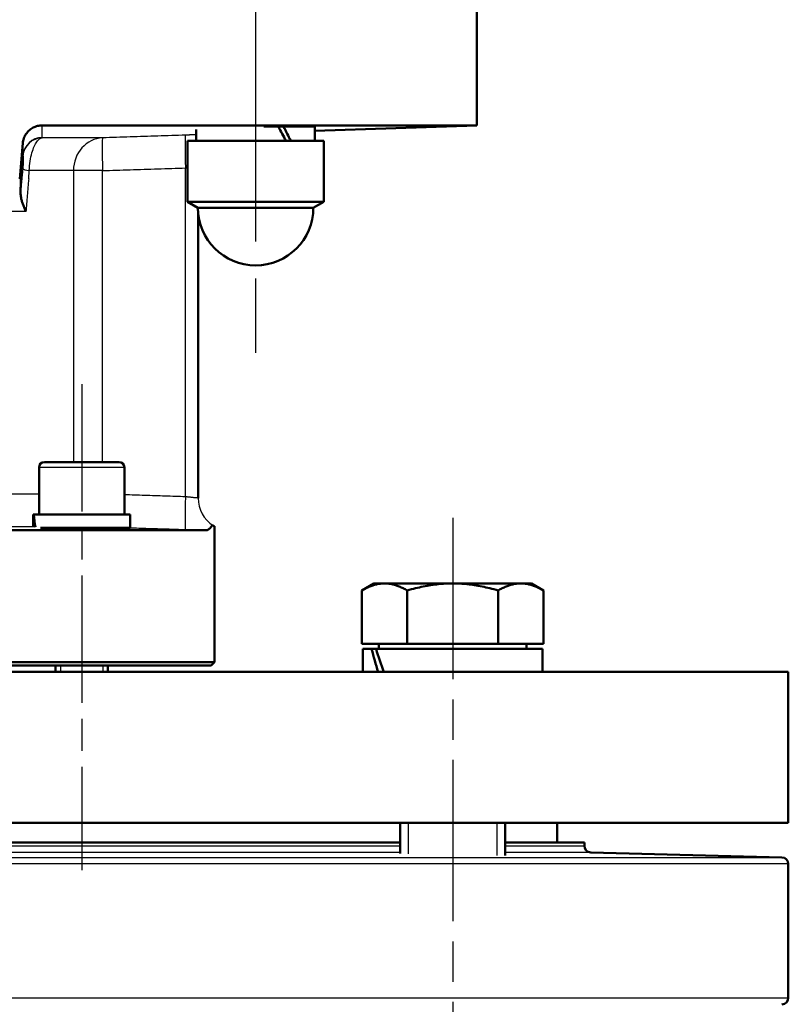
# Model space of a CAD drawing. Header units: millimetres. Extents: x 153 to 1407, y 510 to 1985.
# Tile 13 of 15: x 1260 to 1377, y 1520 to 1671. Entities that reach past the tile are written whole.
import ezdxf

# ---------------------------------------------------------------- set-up
doc = ezdxf.new("R2010")
doc.units = ezdxf.units.MM
doc.header["$LTSCALE"] = 8
doc.linetypes.add('CHAIN', pattern=[0.3543, 0.2362, -0.0295, 0.0591, -0.0295])
for name, color, linetype, lineweight in [('Gewinde(DIN)', 3, 'Continuous', 25), ('Mittellinie(DIN)', 4, 'CHAIN', 25), ('Sichtbare Kanten(DIN)', 7, 'Continuous', 50), ('Sichtbare tangentiale Kanten(DIN)', 3, 'Continuous', 25)]:
    doc.layers.add(name, color=color, linetype=linetype, lineweight=lineweight)

msp = doc.modelspace()

# ---------------------------------------------------------------- linework, layer by layer
at = {"layer": 'Gewinde(DIN)'}
for p, q in [((1266.34, 1572.08), (1266.34, 1571.08)), ((1272.85, 1571.08), (1272.85, 1572.08)), ((1319.37, 1548.08), (1319.37, 1543.32)), ((1332.96, 1543.07), (1332.96, 1548.08))]:
    msp.add_line(p, q, dxfattribs=at)
at = {"layer": 'Mittellinie(DIN)', "linetype": 'CHAIN', "ltscale": 23.990969}
msp.add_line((1296.11, 1886.08), (1296.11, 1618.08), dxfattribs=at)
at = {"layer": 'Mittellinie(DIN)', "linetype": 'CHAIN', "ltscale": 10.297069}
msp.add_line((1269.59, 1614.98), (1269.59, 1540.84), dxfattribs=at)
at = {"layer": 'Mittellinie(DIN)', "linetype": 'CHAIN', "ltscale": 13.025057}
msp.add_line((1326.16, 1594.58), (1326.16, 1500.8), dxfattribs=at)
at = {"layer": 'Sichtbare Kanten(DIN)'}
for p, q in [((1329.84, 1673.58), (1329.84, 1654.45)), ((1263.57, 1654.45), (1329.84, 1654.45)), ((1287.06, 1652.08), (1287.06, 1653.8)), ((1297.36, 1654.28), (1299.57, 1654.28)), ((1299.65, 1654.28), (1300.38, 1654.28)), ((1300.38, 1654.28), (1305.07, 1654.28)), ((1305.16, 1653.59), (1329.84, 1654.45)), ((1305.16, 1652.08), (1305.16, 1654.25)), ((1260.61, 1651.73), (1260.13, 1646.3)), ((1306.51, 1652.08), (1285.71, 1652.08)), ((1285.71, 1652.08), (1285.71, 1642.8)), ((1306.51, 1652.08), (1306.51, 1642.8)), ((1260.13, 1646.3), (1260.3, 1646.3)), ((1306.51, 1642.8), (1285.71, 1642.8)), ((1287.31, 1641.88), (1285.71, 1642.8)), ((1287.31, 1641.88), (1304.91, 1641.88)), ((1304.91, 1641.88), (1306.51, 1642.8)), ((1287.34, 1597.6), (1287.34, 1641.09)), ((1263.89, 1603.08), (1275.29, 1603.08)), ((1263.09, 1602.28), (1263.09, 1595.08)), ((1276.09, 1602.28), (1276.09, 1595.08)), ((1262.2, 1595.08), (1262.19, 1595.08)), ((1262.19, 1595.08), (1262.19, 1593.21)), ((1262.2, 1595.08), (1262.28, 1595.08)), ((1276.99, 1595.08), (1262.28, 1595.08)), ((1276.99, 1595.08), (1276.99, 1593.08)), ((1288.6, 1592.69), (1255.35, 1592.69)), ((1276.99, 1593.08), (1263.31, 1593.08)), ((1265.59, 1593.08), (1265.59, 1593.07)), ((1273.59, 1593.08), (1273.59, 1592.88)), ((1289.84, 1572.58), (1289.84, 1593.28)), ((1314.16, 1584.58), (1312.31, 1583.5)), ((1315.77, 1584.58), (1314.16, 1584.58)), ((1326.16, 1584.58), (1315.77, 1584.58)), ((1336.55, 1584.58), (1326.16, 1584.58)), ((1338.16, 1584.58), (1336.55, 1584.58)), ((1338.16, 1584.58), (1340.02, 1583.5)), ((1312.31, 1575.38), (1312.31, 1583.5)), ((1319.23, 1575.38), (1319.23, 1583.5)), ((1333.09, 1575.38), (1333.09, 1583.5)), ((1340.02, 1575.38), (1340.02, 1583.5)), ((1319.23, 1575.38), (1312.31, 1575.38)), ((1313.81, 1574.58), (1312.46, 1574.58)), ((1312.46, 1574.58), (1312.46, 1571.08)), ((1313.81, 1574.58), (1314.48, 1574.58)), ((1339.86, 1574.58), (1314.48, 1574.58)), ((1314.92, 1575.38), (1314.92, 1574.58)), ((1333.09, 1575.38), (1319.23, 1575.38)), ((1340.02, 1575.38), (1333.09, 1575.38)), ((1337.41, 1575.38), (1337.41, 1574.58)), ((1339.86, 1574.58), (1339.86, 1571.08)), ((1199.84, 1572.58), (1289.84, 1572.58)), ((1289.34, 1572.08), (1289.84, 1572.58)), ((1112.34, 1571.08), (1377.34, 1571.08)), ((1289.34, 1572.08), (1200.34, 1572.08)), ((1265.59, 1572.08), (1265.59, 1571.08)), ((1273.59, 1572.08), (1273.59, 1571.08)), ((1377.34, 1571.08), (1377.34, 1548.08)), ((1377.34, 1548.08), (1112.34, 1548.08)), ((1318.16, 1548.08), (1318.16, 1543.36)), ((1334.16, 1548.08), (1334.16, 1543.07)), ((1342.09, 1545.08), (1342.09, 1548.08)), ((1171.53, 1545.08), (1318.16, 1545.08)), ((1334.16, 1545.08), (1346.24, 1545.08)), ((1346.24, 1545.08), (1346.24, 1544.55)), ((1347.22, 1543.55), (1376.37, 1542.79)), ((1377.34, 1541.79), (1377.34, 1521.37))]:
    msp.add_line(p, q, dxfattribs=at)
at = {"layer": 'Sichtbare Kanten(DIN)', "flags": 128}
for points in [[(1263.57, 1654.45), (1263.39, 1654.45), (1263.21, 1654.43), (1263.03, 1654.4), (1262.85, 1654.36), (1262.68, 1654.32), (1262.5, 1654.25), (1262.33, 1654.18), (1262.17, 1654.1), (1262.01, 1654.01), (1261.86, 1653.91), (1261.71, 1653.8), (1261.57, 1653.68), (1261.44, 1653.55), (1261.31, 1653.42), (1261.2, 1653.27), (1261.09, 1653.12), (1260.99, 1652.96), (1260.91, 1652.8), (1260.83, 1652.63), (1260.76, 1652.46), (1260.71, 1652.28), (1260.66, 1652.1), (1260.63, 1651.92), (1260.61, 1651.73)], [(1260.26, 1644.29), (1260.26, 1644.43), (1260.27, 1644.57), (1260.27, 1644.71), (1260.27, 1644.84), (1260.27, 1644.96), (1260.28, 1645.08), (1260.28, 1645.19), (1260.28, 1645.3), (1260.28, 1645.4), (1260.28, 1645.5), (1260.28, 1645.59), (1260.28, 1645.68), (1260.29, 1645.76), (1260.29, 1645.84), (1260.29, 1645.91), (1260.29, 1645.97), (1260.29, 1646.03), (1260.29, 1646.08), (1260.29, 1646.13), (1260.29, 1646.17), (1260.29, 1646.21), (1260.29, 1646.24), (1260.3, 1646.26), (1260.3, 1646.28)], [(1260.3, 1646.28), (1260.3, 1646.28), (1260.3, 1646.28), (1260.3, 1646.29), (1260.3, 1646.29), (1260.3, 1646.29), (1260.3, 1646.29), (1260.3, 1646.29), (1260.3, 1646.29), (1260.3, 1646.29), (1260.3, 1646.29), (1260.3, 1646.3), (1260.3, 1646.3), (1260.3, 1646.3), (1260.3, 1646.3), (1260.3, 1646.3), (1260.3, 1646.3), (1260.3, 1646.3), (1260.3, 1646.3), (1260.3, 1646.3), (1260.3, 1646.3), (1260.3, 1646.3), (1260.3, 1646.3), (1260.3, 1646.3), (1260.3, 1646.3)], [(1261.08, 1641.3), (1261.02, 1641.43), (1260.96, 1641.56), (1260.9, 1641.69), (1260.84, 1641.82), (1260.79, 1641.95), (1260.74, 1642.08), (1260.69, 1642.21), (1260.64, 1642.33), (1260.6, 1642.46), (1260.56, 1642.59), (1260.52, 1642.72), (1260.48, 1642.84), (1260.44, 1642.97), (1260.41, 1643.09), (1260.38, 1643.22), (1260.36, 1643.34), (1260.33, 1643.46), (1260.31, 1643.58), (1260.3, 1643.7), (1260.28, 1643.82), (1260.27, 1643.94), (1260.27, 1644.06), (1260.26, 1644.17), (1260.26, 1644.29)], [(1273.59, 1593), (1273.9, 1592.98), (1274.13, 1592.96), (1274.28, 1592.94), (1274.34, 1592.93), (1274.32, 1592.91), (1274.22, 1592.9), (1274.04, 1592.89), (1273.77, 1592.88), (1273.43, 1592.88), (1273.04, 1592.88), (1272.58, 1592.88), (1272.07, 1592.88), (1271.5, 1592.89), (1270.9, 1592.9), (1270.28, 1592.91), (1269.65, 1592.92), (1269.04, 1592.93), (1268.43, 1592.95), (1267.82, 1592.97), (1267.25, 1592.99), (1266.72, 1593.01), (1266.24, 1593.03), (1265.83, 1593.05), (1265.49, 1593.08)], [(1288.6, 1592.69), (1288.67, 1592.7), (1288.74, 1592.71), (1288.8, 1592.74), (1288.87, 1592.77), (1288.92, 1592.8), (1288.98, 1592.84), (1289.03, 1592.88), (1289.08, 1592.93), (1289.13, 1592.98), (1289.17, 1593.03), (1289.21, 1593.08), (1289.25, 1593.13), (1289.29, 1593.17), (1289.33, 1593.22), (1289.37, 1593.26), (1289.4, 1593.3), (1289.43, 1593.34), (1289.47, 1593.37), (1289.5, 1593.39), (1289.52, 1593.41), (1289.55, 1593.42), (1289.58, 1593.42), (1289.6, 1593.42), (1289.63, 1593.41)], [(1289.63, 1593.41), (1289.64, 1593.4), (1289.66, 1593.38), (1289.68, 1593.38), (1289.69, 1593.37), (1289.71, 1593.36), (1289.72, 1593.35), (1289.73, 1593.34), (1289.75, 1593.33), (1289.76, 1593.33), (1289.77, 1593.32), (1289.78, 1593.31), (1289.79, 1593.31), (1289.8, 1593.3), (1289.81, 1593.3), (1289.81, 1593.3), (1289.82, 1593.29), (1289.83, 1593.29), (1289.83, 1593.29), (1289.83, 1593.28), (1289.84, 1593.28), (1289.84, 1593.28), (1289.84, 1593.28), (1289.84, 1593.28), (1289.84, 1593.28)], [(1315.77, 1584.58), (1315.63, 1584.57), (1315.49, 1584.57), (1315.35, 1584.56), (1315.22, 1584.55), (1315.08, 1584.53), (1314.94, 1584.51), (1314.8, 1584.49), (1314.66, 1584.46), (1314.52, 1584.43), (1314.38, 1584.39), (1314.24, 1584.35), (1314.1, 1584.31), (1313.96, 1584.27), (1313.82, 1584.22), (1313.67, 1584.16), (1313.53, 1584.11), (1313.38, 1584.05), (1313.23, 1583.98), (1313.08, 1583.91), (1312.93, 1583.84), (1312.78, 1583.76), (1312.62, 1583.68), (1312.46, 1583.59), (1312.31, 1583.5)], [(1319.23, 1583.5), (1319.07, 1583.59), (1318.92, 1583.68), (1318.76, 1583.76), (1318.61, 1583.84), (1318.46, 1583.91), (1318.31, 1583.98), (1318.16, 1584.05), (1318.01, 1584.11), (1317.87, 1584.16), (1317.72, 1584.22), (1317.58, 1584.27), (1317.44, 1584.31), (1317.3, 1584.35), (1317.16, 1584.39), (1317.02, 1584.43), (1316.88, 1584.46), (1316.74, 1584.49), (1316.6, 1584.51), (1316.46, 1584.53), (1316.32, 1584.55), (1316.19, 1584.56), (1316.05, 1584.57), (1315.91, 1584.57), (1315.77, 1584.58)], [(1326.16, 1584.58), (1325.88, 1584.57), (1325.61, 1584.57), (1325.33, 1584.56), (1325.05, 1584.55), (1324.78, 1584.53), (1324.5, 1584.51), (1324.22, 1584.49), (1323.95, 1584.46), (1323.67, 1584.43), (1323.39, 1584.39), (1323.11, 1584.35), (1322.82, 1584.31), (1322.54, 1584.27), (1322.25, 1584.22), (1321.97, 1584.16), (1321.68, 1584.11), (1321.38, 1584.05), (1321.09, 1583.98), (1320.79, 1583.91), (1320.48, 1583.84), (1320.18, 1583.76), (1319.87, 1583.68), (1319.55, 1583.59), (1319.23, 1583.5)], [(1333.09, 1583.5), (1332.77, 1583.59), (1332.46, 1583.68), (1332.15, 1583.76), (1331.84, 1583.84), (1331.54, 1583.91), (1331.24, 1583.98), (1330.94, 1584.05), (1330.65, 1584.11), (1330.36, 1584.16), (1330.07, 1584.22), (1329.78, 1584.27), (1329.5, 1584.31), (1329.22, 1584.35), (1328.94, 1584.39), (1328.66, 1584.43), (1328.38, 1584.46), (1328.1, 1584.49), (1327.82, 1584.51), (1327.55, 1584.53), (1327.27, 1584.55), (1326.99, 1584.56), (1326.72, 1584.57), (1326.44, 1584.57), (1326.16, 1584.58)], [(1336.55, 1584.58), (1336.42, 1584.57), (1336.28, 1584.57), (1336.14, 1584.56), (1336, 1584.55), (1335.86, 1584.53), (1335.72, 1584.51), (1335.59, 1584.49), (1335.45, 1584.46), (1335.31, 1584.43), (1335.17, 1584.39), (1335.03, 1584.35), (1334.89, 1584.31), (1334.74, 1584.27), (1334.6, 1584.22), (1334.46, 1584.16), (1334.31, 1584.11), (1334.16, 1584.05), (1334.02, 1583.98), (1333.87, 1583.91), (1333.71, 1583.84), (1333.56, 1583.76), (1333.41, 1583.68), (1333.25, 1583.59), (1333.09, 1583.5)], [(1340.02, 1583.5), (1339.86, 1583.59), (1339.7, 1583.68), (1339.55, 1583.76), (1339.39, 1583.84), (1339.24, 1583.91), (1339.09, 1583.98), (1338.94, 1584.05), (1338.8, 1584.11), (1338.65, 1584.16), (1338.51, 1584.22), (1338.36, 1584.27), (1338.22, 1584.31), (1338.08, 1584.35), (1337.94, 1584.39), (1337.8, 1584.43), (1337.66, 1584.46), (1337.52, 1584.49), (1337.38, 1584.51), (1337.25, 1584.53), (1337.11, 1584.55), (1336.97, 1584.56), (1336.83, 1584.57), (1336.69, 1584.57), (1336.55, 1584.58)]]:
    msp.add_lwpolyline(points, dxfattribs=at)
at = {"layer": 'Sichtbare Kanten(DIN)'}
for centre, radius, start, end in [((1296.11, 1641.88), 8.8, 180, 0), ((1263.89, 1602.28), 0.8, 90, 180), ((1275.29, 1602.28), 0.8, 0, 90), ((1292.34, 1597.61), 5, 180, 180.0829), ((1347.24, 1544.55), 1, 180, 268.5), ((1376.34, 1541.79), 1, 0, 88.5), ((1376.34, 1521.37), 1, 271.5, 0)]:
    msp.add_arc(centre, radius, start, end, dxfattribs=at)
for centre, major_axis, ratio, start_param, end_param in [((1296.11, 1651.31), (8.15, -15.54), 0.253714, 1.487196, 1.62867), ((1296.11, 1652.84), (8.15, -15.54), 0.253714, 1.38992, 1.530418), ((1269.59, 1594.38), (-1.08, 12.8), 0.571789, 1.46833, 1.617419), ((1269.59, 1595.77), (-1.08, 12.8), 0.571789, 1.576491, 1.728973), ((1326.16, 1573.36), (-8.43, 23.41), 0.461456, 1.355065, 1.502735), ((1326.16, 1575.79), (-8.43, 23.41), 0.461456, 1.457299, 1.606104)]:
    msp.add_ellipse(centre, major_axis=major_axis, ratio=ratio, start_param=start_param, end_param=end_param, dxfattribs=at)
at = {"layer": 'Sichtbare tangentiale Kanten(DIN)'}
for p, q in [((1272.78, 1652.54), (1263.56, 1652.54)), ((1260.3, 1646.3), (1260.61, 1649.86)), ((1285.41, 1597.79), (1285.41, 1647.96)), ((1260.3, 1646.3), (1260.3, 1646.28)), ((1261.5, 1646.3), (1261.6, 1647.55)), ((1268.33, 1647.55), (1261.6, 1647.55)), ((1272.76, 1647.55), (1268.33, 1647.55)), ((1268.33, 1647.55), (1268.33, 1603.08)), ((1272.76, 1603.08), (1272.76, 1647.55)), ((1261.08, 1641.3), (1254.78, 1641.3)), ((1276.09, 1602.28), (1263.09, 1602.28)), ((1263.09, 1598.2), (1254.78, 1598.2)), ((1262.19, 1593.21), (1256.65, 1593.21)), ((1171.53, 1544.55), (1318.16, 1544.55)), ((1334.16, 1544.55), (1346.24, 1544.55)), ((1113.32, 1542.79), (1376.37, 1542.79)), ((1318.16, 1543.55), (1171.53, 1543.55)), ((1347.22, 1543.55), (1334.16, 1543.55)), ((1377.34, 1541.79), (1112.34, 1541.79)), ((1112.34, 1521.37), (1377.34, 1521.37))]:
    msp.add_line(p, q, dxfattribs=at)
at = {"layer": 'Sichtbare tangentiale Kanten(DIN)', "flags": 128}
for points in [[(1263.54, 1652.59), (1263.54, 1652.66), (1263.54, 1652.73), (1263.55, 1652.8), (1263.55, 1652.88), (1263.55, 1652.95), (1263.55, 1653.03), (1263.55, 1653.1), (1263.56, 1653.18), (1263.56, 1653.26), (1263.56, 1653.33), (1263.56, 1653.41), (1263.56, 1653.49), (1263.56, 1653.57), (1263.56, 1653.65), (1263.57, 1653.73), (1263.57, 1653.81), (1263.57, 1653.89), (1263.57, 1653.97), (1263.57, 1654.05), (1263.57, 1654.13), (1263.57, 1654.21), (1263.57, 1654.29), (1263.57, 1654.37), (1263.57, 1654.45)], [(1261.6, 1647.55), (1261.62, 1647.91), (1261.65, 1648.28), (1261.68, 1648.64), (1261.73, 1648.99), (1261.79, 1649.33), (1261.85, 1649.65), (1261.92, 1649.96), (1261.99, 1650.26), (1262.08, 1650.53), (1262.16, 1650.79), (1262.25, 1651.02), (1262.34, 1651.24), (1262.44, 1651.45), (1262.54, 1651.63), (1262.63, 1651.8), (1262.73, 1651.95), (1262.84, 1652.08), (1262.94, 1652.19), (1263.04, 1652.29), (1263.15, 1652.38), (1263.25, 1652.44), (1263.35, 1652.49), (1263.45, 1652.53), (1263.56, 1652.54)], [(1263.56, 1652.54), (1263.55, 1652.55), (1263.55, 1652.55), (1263.55, 1652.55), (1263.55, 1652.55), (1263.55, 1652.55), (1263.55, 1652.56), (1263.55, 1652.56), (1263.54, 1652.56), (1263.54, 1652.56), (1263.54, 1652.56), (1263.54, 1652.57), (1263.54, 1652.57), (1263.54, 1652.57), (1263.54, 1652.57), (1263.54, 1652.57), (1263.54, 1652.58), (1263.54, 1652.58), (1263.54, 1652.58), (1263.54, 1652.58), (1263.54, 1652.59), (1263.54, 1652.59), (1263.54, 1652.59), (1263.54, 1652.59), (1263.54, 1652.59)], [(1285.42, 1652.96), (1284.89, 1652.94), (1284.37, 1652.92), (1283.84, 1652.9), (1283.31, 1652.89), (1282.79, 1652.87), (1282.26, 1652.85), (1281.73, 1652.83), (1281.21, 1652.82), (1280.68, 1652.8), (1280.15, 1652.78), (1279.62, 1652.76), (1279.1, 1652.75), (1278.57, 1652.73), (1278.04, 1652.71), (1277.52, 1652.7), (1276.99, 1652.68), (1276.46, 1652.66), (1275.94, 1652.64), (1275.41, 1652.63), (1274.88, 1652.61), (1274.36, 1652.59), (1273.83, 1652.58), (1273.3, 1652.56), (1272.78, 1652.54)], [(1287.06, 1653.01), (1286.99, 1653.01), (1286.93, 1653.01), (1286.86, 1653), (1286.79, 1653), (1286.72, 1653), (1286.66, 1653), (1286.59, 1652.99), (1286.52, 1652.99), (1286.45, 1652.99), (1286.38, 1652.99), (1286.31, 1652.99), (1286.25, 1652.98), (1286.18, 1652.98), (1286.11, 1652.98), (1286.04, 1652.98), (1285.97, 1652.97), (1285.9, 1652.97), (1285.83, 1652.97), (1285.76, 1652.97), (1285.7, 1652.97), (1285.63, 1652.96), (1285.56, 1652.96), (1285.49, 1652.96), (1285.42, 1652.96)], [(1260.61, 1651.73), (1260.61, 1651.65), (1260.61, 1651.57), (1260.61, 1651.49), (1260.61, 1651.41), (1260.61, 1651.33), (1260.61, 1651.24), (1260.61, 1651.16), (1260.61, 1651.08), (1260.61, 1651), (1260.61, 1650.92), (1260.61, 1650.84), (1260.61, 1650.76), (1260.61, 1650.68), (1260.61, 1650.6), (1260.61, 1650.53), (1260.61, 1650.45), (1260.61, 1650.37), (1260.61, 1650.29), (1260.61, 1650.22), (1260.61, 1650.14), (1260.61, 1650.07), (1260.61, 1650), (1260.61, 1649.93), (1260.61, 1649.86)], [(1260.63, 1649.81), (1260.64, 1649.8), (1260.64, 1649.79), (1260.64, 1649.77), (1260.65, 1649.74), (1260.65, 1649.71), (1260.65, 1649.67), (1260.65, 1649.62), (1260.66, 1649.57), (1260.66, 1649.51), (1260.66, 1649.44), (1260.66, 1649.37), (1260.66, 1649.29), (1260.66, 1649.2), (1260.66, 1649.1), (1260.66, 1649), (1260.66, 1648.89), (1260.66, 1648.77), (1260.65, 1648.65), (1260.65, 1648.52), (1260.64, 1648.38), (1260.63, 1648.24), (1260.62, 1648.1), (1260.61, 1647.95), (1260.6, 1647.81)], [(1260.61, 1649.86), (1260.61, 1649.86), (1260.61, 1649.85), (1260.61, 1649.85), (1260.61, 1649.85), (1260.61, 1649.85), (1260.61, 1649.84), (1260.61, 1649.84), (1260.61, 1649.84), (1260.61, 1649.84), (1260.61, 1649.84), (1260.61, 1649.83), (1260.62, 1649.83), (1260.62, 1649.83), (1260.62, 1649.83), (1260.62, 1649.83), (1260.62, 1649.82), (1260.62, 1649.82), (1260.62, 1649.82), (1260.62, 1649.82), (1260.63, 1649.82), (1260.63, 1649.81), (1260.63, 1649.81), (1260.63, 1649.81), (1260.63, 1649.81)], [(1260.6, 1647.81), (1260.59, 1647.74), (1260.58, 1647.68), (1260.58, 1647.62), (1260.57, 1647.56), (1260.57, 1647.49), (1260.56, 1647.43), (1260.55, 1647.37), (1260.55, 1647.31), (1260.54, 1647.24), (1260.54, 1647.18), (1260.53, 1647.12), (1260.52, 1647.05), (1260.52, 1646.99), (1260.51, 1646.93), (1260.51, 1646.87), (1260.5, 1646.8), (1260.49, 1646.74), (1260.49, 1646.68), (1260.48, 1646.62), (1260.48, 1646.55), (1260.47, 1646.49), (1260.46, 1646.43), (1260.46, 1646.36), (1260.45, 1646.3)], [(1272.76, 1647.55), (1273.29, 1647.56), (1273.82, 1647.58), (1274.34, 1647.6), (1274.87, 1647.61), (1275.4, 1647.63), (1275.93, 1647.65), (1276.45, 1647.66), (1276.98, 1647.68), (1277.51, 1647.7), (1278.03, 1647.72), (1278.56, 1647.73), (1279.09, 1647.75), (1279.62, 1647.77), (1280.14, 1647.79), (1280.67, 1647.8), (1281.2, 1647.82), (1281.72, 1647.84), (1282.25, 1647.85), (1282.78, 1647.87), (1283.31, 1647.89), (1283.83, 1647.91), (1284.36, 1647.92), (1284.89, 1647.94), (1285.41, 1647.96)], [(1285.41, 1647.96), (1285.43, 1647.96), (1285.44, 1647.96), (1285.45, 1647.96), (1285.46, 1647.97), (1285.48, 1647.97), (1285.49, 1647.97), (1285.5, 1647.97), (1285.51, 1647.97), (1285.53, 1647.97), (1285.54, 1647.97), (1285.55, 1647.98), (1285.56, 1647.98), (1285.57, 1647.98), (1285.59, 1647.98), (1285.6, 1647.98), (1285.61, 1647.98), (1285.62, 1647.98), (1285.64, 1647.98), (1285.65, 1647.99), (1285.66, 1647.99), (1285.67, 1647.99), (1285.69, 1647.99), (1285.7, 1647.99), (1285.71, 1647.99)], [(1260.45, 1646.3), (1260.44, 1646.22), (1260.44, 1646.13), (1260.43, 1646.05), (1260.42, 1645.97), (1260.41, 1645.88), (1260.4, 1645.8), (1260.4, 1645.71), (1260.39, 1645.63), (1260.38, 1645.55), (1260.37, 1645.46), (1260.37, 1645.38), (1260.36, 1645.3), (1260.35, 1645.21), (1260.34, 1645.13), (1260.33, 1645.04), (1260.33, 1644.96), (1260.32, 1644.88), (1260.31, 1644.79), (1260.3, 1644.71), (1260.29, 1644.62), (1260.29, 1644.54), (1260.28, 1644.46), (1260.27, 1644.37), (1260.26, 1644.29)], [(1261.5, 1646.3), (1261.48, 1646.09), (1261.46, 1645.89), (1261.44, 1645.68), (1261.43, 1645.47), (1261.41, 1645.26), (1261.39, 1645.05), (1261.37, 1644.84), (1261.36, 1644.64), (1261.34, 1644.43), (1261.32, 1644.22), (1261.3, 1644.01), (1261.29, 1643.8), (1261.27, 1643.59), (1261.25, 1643.39), (1261.23, 1643.18), (1261.22, 1642.97), (1261.2, 1642.76), (1261.18, 1642.55), (1261.17, 1642.34), (1261.15, 1642.14), (1261.13, 1641.93), (1261.11, 1641.72), (1261.1, 1641.51), (1261.08, 1641.3)], [(1285.41, 1597.79), (1285.03, 1597.8), (1284.64, 1597.82), (1284.25, 1597.83), (1283.86, 1597.84), (1283.47, 1597.86), (1283.08, 1597.87), (1282.7, 1597.88), (1282.31, 1597.89), (1281.92, 1597.91), (1281.53, 1597.92), (1281.14, 1597.93), (1280.75, 1597.95), (1280.37, 1597.96), (1279.98, 1597.97), (1279.59, 1597.98), (1279.2, 1598), (1278.81, 1598.01), (1278.42, 1598.02), (1278.04, 1598.03), (1277.65, 1598.05), (1277.26, 1598.06), (1276.87, 1598.07), (1276.48, 1598.08), (1276.09, 1598.1)], [(1287.34, 1597.6), (1287.34, 1597.6), (1287.33, 1597.6), (1287.31, 1597.6), (1287.28, 1597.6), (1287.24, 1597.61), (1287.2, 1597.61), (1287.15, 1597.61), (1287.09, 1597.62), (1287.02, 1597.62), (1286.95, 1597.63), (1286.87, 1597.64), (1286.78, 1597.65), (1286.69, 1597.65), (1286.59, 1597.66), (1286.49, 1597.67), (1286.38, 1597.68), (1286.27, 1597.7), (1286.16, 1597.71), (1286.04, 1597.72), (1285.92, 1597.73), (1285.79, 1597.75), (1285.67, 1597.76), (1285.54, 1597.78), (1285.41, 1597.79)], [(1276.87, 1593.08), (1277.23, 1593.06), (1277.59, 1593.05), (1277.94, 1593.04), (1278.3, 1593.03), (1278.65, 1593.02), (1279.01, 1593.01), (1279.37, 1592.99), (1279.72, 1592.98), (1280.08, 1592.97), (1280.43, 1592.96), (1280.79, 1592.95), (1281.15, 1592.94), (1281.5, 1592.92), (1281.86, 1592.91), (1282.22, 1592.9), (1282.57, 1592.89), (1282.93, 1592.88), (1283.28, 1592.86), (1283.64, 1592.85), (1284, 1592.84), (1284.35, 1592.83), (1284.71, 1592.82), (1285.06, 1592.81), (1285.42, 1592.79)], [(1285.42, 1592.79), (1285.56, 1592.79), (1285.7, 1592.78), (1285.84, 1592.78), (1285.97, 1592.78), (1286.11, 1592.77), (1286.25, 1592.77), (1286.39, 1592.76), (1286.52, 1592.76), (1286.66, 1592.75), (1286.8, 1592.75), (1286.93, 1592.74), (1287.07, 1592.74), (1287.2, 1592.74), (1287.33, 1592.73), (1287.46, 1592.73), (1287.59, 1592.72), (1287.72, 1592.72), (1287.85, 1592.72), (1287.98, 1592.71), (1288.11, 1592.71), (1288.23, 1592.71), (1288.36, 1592.7), (1288.48, 1592.7), (1288.6, 1592.69)]]:
    msp.add_lwpolyline(points, dxfattribs=at)
at = {"layer": 'Sichtbare tangentiale Kanten(DIN)'}
for centre, major_axis, ratio, start_param, end_param in [((1263.6, 1649.6), (-3, -0.01), 0.999602, 4.72849, 6.191444), ((1263.62, 1649.55), (-2.19, -2.05), 0.999323, 3.983991, 5.445304), ((1272.94, 1647.55), (0, 5), 0.921046, 0.034907, 1.570796), ((1272.94, 1647.55), (-0.16, 5), 0.034882, 0.0136, 1.569691), ((1285.59, 1647.96), (-0.17, 5), 0.03488, 0.009437, 1.569635), ((1263.57, 1647.55), (-2.99, 0.28), 0.082008, 0.088253, 0.857648), ((1285.59, 1597.79), (-0.17, -5), 0.03488, 4.71355, 6.273748), ((1292.34, 1597.6), (-5, 0), 0.999995, 0, 0.996004)]:
    msp.add_ellipse(centre, major_axis=major_axis, ratio=ratio, start_param=start_param, end_param=end_param, dxfattribs=at)

doc.saveas('drawing.dxf')
